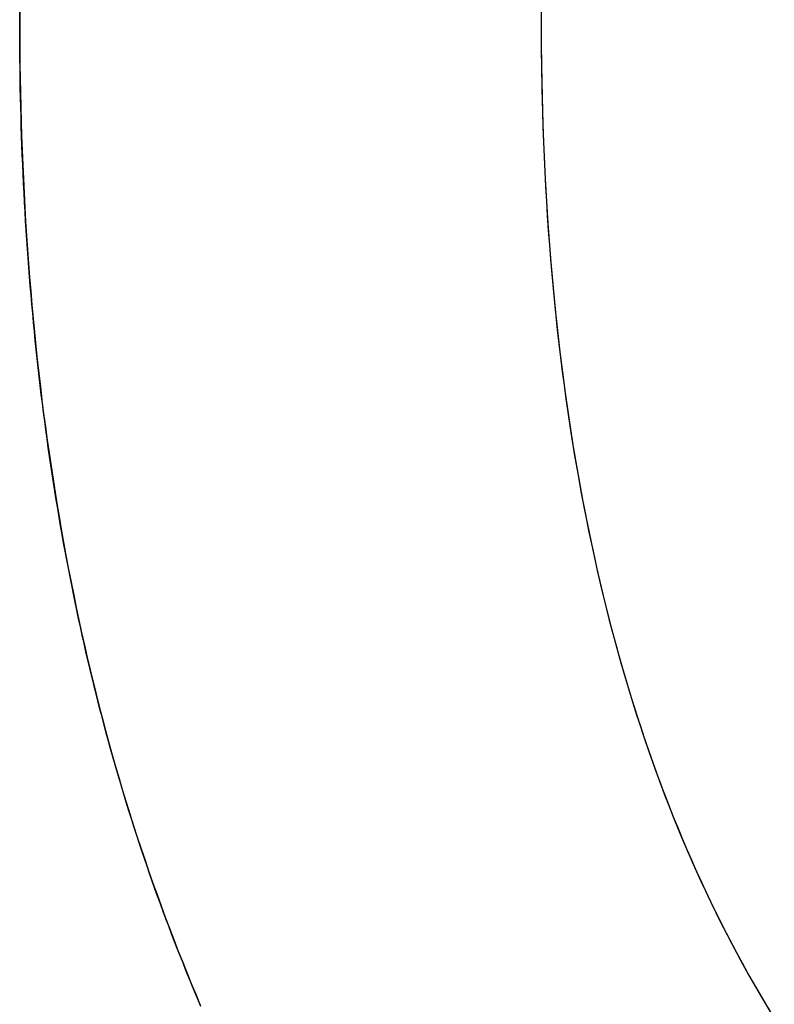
# Model space of a CAD drawing. Extents: x -3.81 to 3.81, y -1.89 to 1.9.
# Tile 115 of 149: x 0.3067 to 0.3276, y 1.1878 to 1.2152. Entities that reach past the tile are written whole.
import ezdxf

# ---------------------------------------------------------------- set-up
doc = ezdxf.new("R2010")
doc.units = 0
doc.layers.get('0').update_dxf_attribs({"linetype": 'CONTINUOUS'})

# ---------------------------------------------------------------- blocks, each defined once
blk = doc.blocks.new('*U1')
for points in [[(0.321171, 1.2156, 4.21), (0.32117, 1.21517, 4.21)], [(0.321173, 1.21582, 4.2098), (0.32117, 1.21517, 4.2098)], [(0.321173, 1.21582, 4.2098), (0.32117, 1.21517, 4.2098)], [(0.321171, 1.2156, 4.21), (0.32117, 1.21517, 4.21)], [(0.306685, 1.21517, 4.21), (0.306685, 1.21544, 4.21)], [(0.306685, 1.21558, 4.2098), (0.306685, 1.21517, 4.2098)], [(0.306685, 1.21558, 4.2098), (0.306685, 1.21517, 4.2098)], [(0.306685, 1.21517, 4.21), (0.306685, 1.21544, 4.21)], [(0.311719, 1.18777, 4.21), (0.311635, 1.18797, 4.21), (0.311551, 1.18817, 4.21), (0.311468, 1.18837, 4.21), (0.311385, 1.18857, 4.21), (0.311303, 1.18877, 4.21), (0.311222, 1.18898, 4.21), (0.311141, 1.18918, 4.21), (0.311061, 1.18938, 4.21), (0.310981, 1.18959, 4.21), (0.310902, 1.18979, 4.21), (0.310824, 1.19, 4.21), (0.310747, 1.1902, 4.21), (0.31067, 1.19041, 4.21), (0.310593, 1.19062, 4.21), (0.310518, 1.19083, 4.21), (0.310443, 1.19104, 4.21), (0.310368, 1.19125, 4.21), (0.310295, 1.19146, 4.21), (0.310222, 1.19167, 4.21), (0.310149, 1.19188, 4.21), (0.310077, 1.19209, 4.21), (0.310006, 1.19231, 4.21), (0.309936, 1.19252, 4.21), (0.309866, 1.19274, 4.21), (0.309798, 1.19295, 4.21), (0.30973, 1.19317, 4.21), (0.309662, 1.19338, 4.21), (0.309596, 1.1936, 4.21), (0.30953, 1.19382, 4.21), (0.309465, 1.19404, 4.21), (0.309401, 1.19426, 4.21), (0.309337, 1.19448, 4.21), (0.309274, 1.1947, 4.21), (0.309212, 1.19492, 4.21), (0.309151, 1.19514, 4.21), (0.309091, 1.19536, 4.21), (0.309031, 1.19558, 4.21), (0.308972, 1.19581, 4.21), (0.308914, 1.19603, 4.21), (0.308856, 1.19626, 4.21), (0.308799, 1.19648, 4.21), (0.308743, 1.19671, 4.21), (0.308688, 1.19693, 4.21), (0.308633, 1.19716, 4.21), (0.30858, 1.19739, 4.21), (0.308527, 1.19762, 4.21), (0.308474, 1.19785, 4.21), (0.308423, 1.19808, 4.21), (0.308372, 1.19831, 4.21), (0.308322, 1.19854, 4.21), (0.308273, 1.19877, 4.21), (0.308224, 1.199, 4.21), (0.308177, 1.19923, 4.21), (0.30813, 1.19947, 4.21), (0.308083, 1.1997, 4.21), (0.308038, 1.19994, 4.21), (0.307993, 1.20017, 4.21), (0.307949, 1.20041, 4.21), (0.307906, 1.20064, 4.21), (0.307864, 1.20088, 4.21), (0.307822, 1.20112, 4.21), (0.307781, 1.20136, 4.21), (0.307741, 1.2016, 4.21), (0.307701, 1.20184, 4.21), (0.307662, 1.20208, 4.21), (0.307624, 1.20232, 4.21), (0.307587, 1.20256, 4.21), (0.307551, 1.2028, 4.21), (0.307515, 1.20304, 4.21), (0.30748, 1.20329, 4.21), (0.307446, 1.20353, 4.21), (0.307412, 1.20378, 4.21), (0.30738, 1.20402, 4.21), (0.307348, 1.20427, 4.21), (0.307317, 1.20452, 4.21), (0.307286, 1.20476, 4.21), (0.307256, 1.20501, 4.21), (0.307227, 1.20526, 4.21), (0.307199, 1.20551, 4.21), (0.307172, 1.20576, 4.21), (0.307145, 1.20601, 4.21), (0.307119, 1.20626, 4.21), (0.307094, 1.20651, 4.21), (0.30707, 1.20676, 4.21), (0.307046, 1.20702, 4.21), (0.307023, 1.20727, 4.21), (0.307001, 1.20753, 4.21), (0.306979, 1.20778, 4.21), (0.306959, 1.20804, 4.21), (0.306939, 1.20829, 4.21), (0.30692, 1.20855, 4.21), (0.306901, 1.20881, 4.21), (0.306883, 1.20906, 4.21), (0.306867, 1.20932, 4.21), (0.30685, 1.20958, 4.21), (0.306835, 1.20984, 4.21), (0.30682, 1.2101, 4.21), (0.306806, 1.21036, 4.21), (0.306793, 1.21063, 4.21), (0.306781, 1.21089, 4.21), (0.306769, 1.21115, 4.21), (0.306758, 1.21142, 4.21), (0.306748, 1.21168, 4.21), (0.306739, 1.21194, 4.21), (0.30673, 1.21221, 4.21), (0.306722, 1.21248, 4.21), (0.306715, 1.21274, 4.21), (0.306709, 1.21301, 4.21), (0.306703, 1.21328, 4.21), (0.306698, 1.21355, 4.21), (0.306694, 1.21382, 4.21), (0.306691, 1.21409, 4.21), (0.306688, 1.21436, 4.21), (0.306686, 1.21463, 4.21), (0.306685, 1.2149, 4.21), (0.306685, 1.21517, 4.21)], [(0.306685, 1.21517, 4.2098), (0.306685, 1.21476, 4.2098), (0.306688, 1.21436, 4.2098), (0.306692, 1.21395, 4.2098), (0.306698, 1.21354, 4.2098), (0.306706, 1.21314, 4.2098), (0.306715, 1.21274, 4.2098), (0.306726, 1.21234, 4.2098), (0.306739, 1.21194, 4.2098), (0.306753, 1.21154, 4.2098), (0.30677, 1.21114, 4.2098), (0.306788, 1.21075, 4.2098), (0.306807, 1.21035, 4.2098), (0.306828, 1.20996, 4.2098), (0.306851, 1.20957, 4.2098), (0.306876, 1.20918, 4.2098), (0.306902, 1.20879, 4.2098), (0.30693, 1.2084, 4.2098), (0.30696, 1.20802, 4.2098), (0.306992, 1.20763, 4.2098), (0.307025, 1.20725, 4.2098), (0.30706, 1.20687, 4.2098), (0.307096, 1.20649, 4.2098), (0.307134, 1.20611, 4.2098), (0.307174, 1.20574, 4.2098), (0.307216, 1.20536, 4.2098), (0.307259, 1.20499, 4.2098), (0.307304, 1.20461, 4.2098), (0.307351, 1.20424, 4.2098), (0.3074, 1.20387, 4.2098), (0.30745, 1.2035, 4.2098), (0.307502, 1.20314, 4.2098), (0.307555, 1.20277, 4.2098), (0.307611, 1.20241, 4.2098), (0.307668, 1.20204, 4.2098), (0.307726, 1.20168, 4.2098), (0.307787, 1.20132, 4.2098), (0.307849, 1.20097, 4.2098), (0.307912, 1.20061, 4.2098), (0.307978, 1.20025, 4.2098), (0.308045, 1.1999, 4.2098), (0.308114, 1.19955, 4.2098), (0.308185, 1.19919, 4.2098), (0.308257, 1.19885, 4.2098), (0.308331, 1.1985, 4.2098), (0.308406, 1.19815, 4.2098), (0.308484, 1.1978, 4.2098), (0.308563, 1.19746, 4.2098), (0.308644, 1.19712, 4.2098), (0.308726, 1.19678, 4.2098), (0.30881, 1.19644, 4.2098), (0.308896, 1.1961, 4.2098), (0.308984, 1.19576, 4.2098), (0.309073, 1.19543, 4.2098), (0.309164, 1.19509, 4.2098), (0.309257, 1.19476, 4.2098), (0.309351, 1.19443, 4.2098), (0.309447, 1.1941, 4.2098), (0.309545, 1.19377, 4.2098), (0.309644, 1.19344, 4.2098), (0.309746, 1.19312, 4.2098), (0.309849, 1.19279, 4.2098), (0.309953, 1.19247, 4.2098), (0.310059, 1.19215, 4.2098), (0.310167, 1.19183, 4.2098), (0.310277, 1.19151, 4.2098), (0.310388, 1.19119, 4.2098), (0.3105, 1.19088, 4.2098), (0.310614, 1.19056, 4.2098), (0.310729, 1.19025, 4.2098), (0.310846, 1.18994, 4.2098), (0.310964, 1.18963, 4.2098), (0.311083, 1.18932, 4.2098), (0.311204, 1.18902, 4.2098), (0.311327, 1.18871, 4.2098), (0.311451, 1.18841, 4.2098), (0.311576, 1.18811, 4.2098), (0.311703, 1.18781, 4.2098)], [(0.306685, 1.21517, 4.2098), (0.306685, 1.21476, 4.2098), (0.306688, 1.21436, 4.2098), (0.306692, 1.21395, 4.2098), (0.306698, 1.21354, 4.2098), (0.306706, 1.21314, 4.2098), (0.306715, 1.21274, 4.2098), (0.306726, 1.21234, 4.2098), (0.306739, 1.21194, 4.2098), (0.306753, 1.21154, 4.2098), (0.30677, 1.21114, 4.2098), (0.306788, 1.21075, 4.2098), (0.306807, 1.21035, 4.2098), (0.306828, 1.20996, 4.2098), (0.306851, 1.20957, 4.2098), (0.306876, 1.20918, 4.2098), (0.306902, 1.20879, 4.2098), (0.30693, 1.2084, 4.2098), (0.30696, 1.20802, 4.2098), (0.306992, 1.20763, 4.2098), (0.307025, 1.20725, 4.2098), (0.30706, 1.20687, 4.2098), (0.307096, 1.20649, 4.2098), (0.307134, 1.20611, 4.2098), (0.307174, 1.20574, 4.2098), (0.307216, 1.20536, 4.2098), (0.307259, 1.20499, 4.2098), (0.307304, 1.20461, 4.2098), (0.307351, 1.20424, 4.2098), (0.3074, 1.20387, 4.2098), (0.30745, 1.2035, 4.2098), (0.307502, 1.20314, 4.2098), (0.307555, 1.20277, 4.2098), (0.307611, 1.20241, 4.2098), (0.307668, 1.20204, 4.2098), (0.307726, 1.20168, 4.2098), (0.307787, 1.20132, 4.2098), (0.307849, 1.20097, 4.2098), (0.307912, 1.20061, 4.2098), (0.307978, 1.20025, 4.2098), (0.308045, 1.1999, 4.2098), (0.308114, 1.19955, 4.2098), (0.308185, 1.19919, 4.2098), (0.308257, 1.19885, 4.2098), (0.308331, 1.1985, 4.2098), (0.308406, 1.19815, 4.2098), (0.308484, 1.1978, 4.2098), (0.308563, 1.19746, 4.2098), (0.308644, 1.19712, 4.2098), (0.308726, 1.19678, 4.2098), (0.30881, 1.19644, 4.2098), (0.308896, 1.1961, 4.2098), (0.308984, 1.19576, 4.2098), (0.309073, 1.19543, 4.2098), (0.309164, 1.19509, 4.2098), (0.309257, 1.19476, 4.2098), (0.309351, 1.19443, 4.2098), (0.309447, 1.1941, 4.2098), (0.309545, 1.19377, 4.2098), (0.309644, 1.19344, 4.2098), (0.309746, 1.19312, 4.2098), (0.309849, 1.19279, 4.2098), (0.309953, 1.19247, 4.2098), (0.310059, 1.19215, 4.2098), (0.310167, 1.19183, 4.2098), (0.310277, 1.19151, 4.2098), (0.310388, 1.19119, 4.2098), (0.3105, 1.19088, 4.2098), (0.310614, 1.19056, 4.2098), (0.310729, 1.19025, 4.2098), (0.310846, 1.18994, 4.2098), (0.310964, 1.18963, 4.2098), (0.311083, 1.18932, 4.2098), (0.311204, 1.18902, 4.2098), (0.311327, 1.18871, 4.2098), (0.311451, 1.18841, 4.2098), (0.311576, 1.18811, 4.2098), (0.311703, 1.18781, 4.2098)], [(0.311719, 1.18777, 4.21), (0.311635, 1.18797, 4.21), (0.311551, 1.18817, 4.21), (0.311468, 1.18837, 4.21), (0.311385, 1.18857, 4.21), (0.311303, 1.18877, 4.21), (0.311222, 1.18898, 4.21), (0.311141, 1.18918, 4.21), (0.311061, 1.18938, 4.21), (0.310981, 1.18959, 4.21), (0.310902, 1.18979, 4.21), (0.310824, 1.19, 4.21), (0.310747, 1.1902, 4.21), (0.31067, 1.19041, 4.21), (0.310593, 1.19062, 4.21), (0.310518, 1.19083, 4.21), (0.310443, 1.19104, 4.21), (0.310368, 1.19125, 4.21), (0.310295, 1.19146, 4.21), (0.310222, 1.19167, 4.21), (0.310149, 1.19188, 4.21), (0.310077, 1.19209, 4.21), (0.310006, 1.19231, 4.21), (0.309936, 1.19252, 4.21), (0.309866, 1.19274, 4.21), (0.309798, 1.19295, 4.21), (0.30973, 1.19317, 4.21), (0.309662, 1.19338, 4.21), (0.309596, 1.1936, 4.21), (0.30953, 1.19382, 4.21), (0.309465, 1.19404, 4.21), (0.309401, 1.19426, 4.21), (0.309337, 1.19448, 4.21), (0.309274, 1.1947, 4.21), (0.309212, 1.19492, 4.21), (0.309151, 1.19514, 4.21), (0.309091, 1.19536, 4.21), (0.309031, 1.19558, 4.21), (0.308972, 1.19581, 4.21), (0.308914, 1.19603, 4.21), (0.308856, 1.19626, 4.21), (0.308799, 1.19648, 4.21), (0.308743, 1.19671, 4.21), (0.308688, 1.19693, 4.21), (0.308633, 1.19716, 4.21), (0.30858, 1.19739, 4.21), (0.308527, 1.19762, 4.21), (0.308474, 1.19785, 4.21), (0.308423, 1.19808, 4.21), (0.308372, 1.19831, 4.21), (0.308322, 1.19854, 4.21), (0.308273, 1.19877, 4.21), (0.308224, 1.199, 4.21), (0.308177, 1.19923, 4.21), (0.30813, 1.19947, 4.21), (0.308083, 1.1997, 4.21), (0.308038, 1.19994, 4.21), (0.307993, 1.20017, 4.21), (0.307949, 1.20041, 4.21), (0.307906, 1.20064, 4.21), (0.307864, 1.20088, 4.21), (0.307822, 1.20112, 4.21), (0.307781, 1.20136, 4.21), (0.307741, 1.2016, 4.21), (0.307701, 1.20184, 4.21), (0.307662, 1.20208, 4.21), (0.307624, 1.20232, 4.21), (0.307587, 1.20256, 4.21), (0.307551, 1.2028, 4.21), (0.307515, 1.20304, 4.21), (0.30748, 1.20329, 4.21), (0.307446, 1.20353, 4.21), (0.307412, 1.20378, 4.21), (0.30738, 1.20402, 4.21), (0.307348, 1.20427, 4.21), (0.307317, 1.20452, 4.21), (0.307286, 1.20476, 4.21), (0.307256, 1.20501, 4.21), (0.307227, 1.20526, 4.21), (0.307199, 1.20551, 4.21), (0.307172, 1.20576, 4.21), (0.307145, 1.20601, 4.21), (0.307119, 1.20626, 4.21), (0.307094, 1.20651, 4.21), (0.30707, 1.20676, 4.21), (0.307046, 1.20702, 4.21), (0.307023, 1.20727, 4.21), (0.307001, 1.20753, 4.21), (0.306979, 1.20778, 4.21), (0.306959, 1.20804, 4.21), (0.306939, 1.20829, 4.21), (0.30692, 1.20855, 4.21), (0.306901, 1.20881, 4.21), (0.306883, 1.20906, 4.21), (0.306867, 1.20932, 4.21), (0.30685, 1.20958, 4.21), (0.306835, 1.20984, 4.21), (0.30682, 1.2101, 4.21), (0.306806, 1.21036, 4.21), (0.306793, 1.21063, 4.21), (0.306781, 1.21089, 4.21), (0.306769, 1.21115, 4.21), (0.306758, 1.21142, 4.21), (0.306748, 1.21168, 4.21), (0.306739, 1.21194, 4.21), (0.30673, 1.21221, 4.21), (0.306722, 1.21248, 4.21), (0.306715, 1.21274, 4.21), (0.306709, 1.21301, 4.21), (0.306703, 1.21328, 4.21), (0.306698, 1.21355, 4.21), (0.306694, 1.21382, 4.21), (0.306691, 1.21409, 4.21), (0.306688, 1.21436, 4.21), (0.306686, 1.21463, 4.21), (0.306685, 1.2149, 4.21), (0.306685, 1.21517, 4.21)], [(0.32117, 1.21517, 4.21), (0.321171, 1.21474, 4.21), (0.321174, 1.21431, 4.21), (0.32118, 1.21389, 4.21), (0.321187, 1.21346, 4.21), (0.321196, 1.21304, 4.21), (0.321207, 1.21262, 4.21), (0.32122, 1.2122, 4.21), (0.321236, 1.21178, 4.21), (0.321253, 1.21137, 4.21), (0.321272, 1.21095, 4.21), (0.321294, 1.21054, 4.21), (0.321317, 1.21013, 4.21), (0.321343, 1.20973, 4.21), (0.32137, 1.20932, 4.21), (0.3214, 1.20892, 4.21), (0.321431, 1.20852, 4.21), (0.321465, 1.20813, 4.21), (0.321501, 1.20773, 4.21), (0.321538, 1.20734, 4.21), (0.321578, 1.20695, 4.21), (0.32162, 1.20656, 4.21), (0.321664, 1.20617, 4.21), (0.32171, 1.20579, 4.21), (0.321758, 1.2054, 4.21), (0.321808, 1.20502, 4.21), (0.32186, 1.20464, 4.21), (0.321914, 1.20427, 4.21), (0.32197, 1.20389, 4.21), (0.322028, 1.20352, 4.21), (0.322088, 1.20315, 4.21), (0.32215, 1.20278, 4.21), (0.322215, 1.20242, 4.21), (0.322281, 1.20205, 4.21), (0.322349, 1.20169, 4.21), (0.322419, 1.20133, 4.21), (0.322492, 1.20098, 4.21), (0.322566, 1.20062, 4.21), (0.322643, 1.20027, 4.21), (0.322721, 1.19992, 4.21), (0.322802, 1.19957, 4.21), (0.322884, 1.19922, 4.21), (0.322969, 1.19888, 4.21), (0.323056, 1.19853, 4.21), (0.323144, 1.19819, 4.21), (0.323235, 1.19786, 4.21), (0.323328, 1.19752, 4.21), (0.323423, 1.19719, 4.21), (0.32352, 1.19685, 4.21), (0.323619, 1.19653, 4.21), (0.32372, 1.1962, 4.21), (0.323823, 1.19587, 4.21), (0.323928, 1.19555, 4.21), (0.324035, 1.19523, 4.21), (0.324144, 1.19491, 4.21), (0.324255, 1.19459, 4.21), (0.324368, 1.19428, 4.21), (0.324483, 1.19396, 4.21), (0.324601, 1.19365, 4.21), (0.32472, 1.19335, 4.21), (0.324841, 1.19304, 4.21), (0.324965, 1.19274, 4.21), (0.32509, 1.19243, 4.21), (0.325218, 1.19213, 4.21), (0.325347, 1.19184, 4.21), (0.325479, 1.19154, 4.21), (0.325612, 1.19125, 4.21), (0.325748, 1.19096, 4.21), (0.325885, 1.19067, 4.21), (0.326025, 1.19038, 4.21), (0.326167, 1.19009, 4.21), (0.326311, 1.18981, 4.21), (0.326457, 1.18953, 4.21), (0.326604, 1.18925, 4.21), (0.326754, 1.18898, 4.21), (0.326906, 1.1887, 4.21), (0.32706, 1.18843, 4.21), (0.327216, 1.18816, 4.21), (0.327374, 1.18789, 4.21), (0.327534, 1.18763, 4.21)], [(0.32117, 1.21517, 4.2098), (0.321173, 1.21453, 4.2098), (0.32118, 1.21388, 4.2098), (0.321191, 1.21324, 4.2098), (0.321207, 1.21261, 4.2098), (0.321228, 1.21198, 4.2098), (0.321253, 1.21136, 4.2098), (0.321283, 1.21074, 4.2098), (0.321318, 1.21012, 4.2098), (0.321357, 1.20951, 4.2098), (0.321401, 1.20891, 4.2098), (0.321449, 1.20831, 4.2098), (0.321502, 1.20771, 4.2098), (0.32156, 1.20712, 4.2098), (0.321622, 1.20654, 4.2098), (0.321689, 1.20595, 4.2098), (0.321761, 1.20538, 4.2098), (0.321837, 1.20481, 4.2098), (0.321918, 1.20424, 4.2098), (0.322003, 1.20368, 4.2098), (0.322093, 1.20312, 4.2098), (0.322187, 1.20257, 4.2098), (0.322287, 1.20202, 4.2098), (0.32239, 1.20148, 4.2098), (0.322499, 1.20094, 4.2098), (0.322612, 1.20041, 4.2098), (0.322729, 1.19988, 4.2098), (0.322852, 1.19936, 4.2098), (0.322979, 1.19884, 4.2098), (0.32311, 1.19833, 4.2098), (0.323246, 1.19782, 4.2098), (0.323387, 1.19731, 4.2098), (0.323532, 1.19681, 4.2098), (0.323682, 1.19632, 4.2098), (0.323837, 1.19583, 4.2098), (0.323996, 1.19534, 4.2098), (0.324159, 1.19486, 4.2098), (0.324328, 1.19439, 4.2098), (0.324501, 1.19392, 4.2098), (0.324678, 1.19345, 4.2098), (0.324861, 1.19299, 4.2098), (0.325047, 1.19254, 4.2098), (0.325239, 1.19208, 4.2098), (0.325435, 1.19164, 4.2098), (0.325636, 1.1912, 4.2098), (0.325841, 1.19076, 4.2098), (0.326051, 1.19033, 4.2098), (0.326265, 1.1899, 4.2098), (0.326484, 1.18948, 4.2098), (0.326708, 1.18906, 4.2098), (0.326936, 1.18865, 4.2098), (0.327169, 1.18824, 4.2098), (0.327407, 1.18784, 4.2098), (0.327649, 1.18744, 4.2098)], [(0.32117, 1.21517, 4.2098), (0.321173, 1.21453, 4.2098), (0.32118, 1.21388, 4.2098), (0.321191, 1.21324, 4.2098), (0.321207, 1.21261, 4.2098), (0.321228, 1.21198, 4.2098), (0.321253, 1.21136, 4.2098), (0.321283, 1.21074, 4.2098), (0.321318, 1.21012, 4.2098), (0.321357, 1.20951, 4.2098), (0.321401, 1.20891, 4.2098), (0.321449, 1.20831, 4.2098), (0.321502, 1.20771, 4.2098), (0.32156, 1.20712, 4.2098), (0.321622, 1.20654, 4.2098), (0.321689, 1.20595, 4.2098), (0.321761, 1.20538, 4.2098), (0.321837, 1.20481, 4.2098), (0.321918, 1.20424, 4.2098), (0.322003, 1.20368, 4.2098), (0.322093, 1.20312, 4.2098), (0.322187, 1.20257, 4.2098), (0.322287, 1.20202, 4.2098), (0.32239, 1.20148, 4.2098), (0.322499, 1.20094, 4.2098), (0.322612, 1.20041, 4.2098), (0.322729, 1.19988, 4.2098), (0.322852, 1.19936, 4.2098), (0.322979, 1.19884, 4.2098), (0.32311, 1.19833, 4.2098), (0.323246, 1.19782, 4.2098), (0.323387, 1.19731, 4.2098), (0.323532, 1.19681, 4.2098), (0.323682, 1.19632, 4.2098), (0.323837, 1.19583, 4.2098), (0.323996, 1.19534, 4.2098), (0.324159, 1.19486, 4.2098), (0.324328, 1.19439, 4.2098), (0.324501, 1.19392, 4.2098), (0.324678, 1.19345, 4.2098), (0.324861, 1.19299, 4.2098), (0.325047, 1.19254, 4.2098), (0.325239, 1.19208, 4.2098), (0.325435, 1.19164, 4.2098), (0.325636, 1.1912, 4.2098), (0.325841, 1.19076, 4.2098), (0.326051, 1.19033, 4.2098), (0.326265, 1.1899, 4.2098), (0.326484, 1.18948, 4.2098), (0.326708, 1.18906, 4.2098), (0.326936, 1.18865, 4.2098), (0.327169, 1.18824, 4.2098), (0.327407, 1.18784, 4.2098), (0.327649, 1.18744, 4.2098)], [(0.32117, 1.21517, 4.21), (0.321171, 1.21474, 4.21), (0.321174, 1.21431, 4.21), (0.32118, 1.21389, 4.21), (0.321187, 1.21346, 4.21), (0.321196, 1.21304, 4.21), (0.321207, 1.21262, 4.21), (0.32122, 1.2122, 4.21), (0.321236, 1.21178, 4.21), (0.321253, 1.21137, 4.21), (0.321272, 1.21095, 4.21), (0.321294, 1.21054, 4.21), (0.321317, 1.21013, 4.21), (0.321343, 1.20973, 4.21), (0.32137, 1.20932, 4.21), (0.3214, 1.20892, 4.21), (0.321431, 1.20852, 4.21), (0.321465, 1.20813, 4.21), (0.321501, 1.20773, 4.21), (0.321538, 1.20734, 4.21), (0.321578, 1.20695, 4.21), (0.32162, 1.20656, 4.21), (0.321664, 1.20617, 4.21), (0.32171, 1.20579, 4.21), (0.321758, 1.2054, 4.21), (0.321808, 1.20502, 4.21), (0.32186, 1.20464, 4.21), (0.321914, 1.20427, 4.21), (0.32197, 1.20389, 4.21), (0.322028, 1.20352, 4.21), (0.322088, 1.20315, 4.21), (0.32215, 1.20278, 4.21), (0.322215, 1.20242, 4.21), (0.322281, 1.20205, 4.21), (0.322349, 1.20169, 4.21), (0.322419, 1.20133, 4.21), (0.322492, 1.20098, 4.21), (0.322566, 1.20062, 4.21), (0.322643, 1.20027, 4.21), (0.322721, 1.19992, 4.21), (0.322802, 1.19957, 4.21), (0.322884, 1.19922, 4.21), (0.322969, 1.19888, 4.21), (0.323056, 1.19853, 4.21), (0.323144, 1.19819, 4.21), (0.323235, 1.19786, 4.21), (0.323328, 1.19752, 4.21), (0.323423, 1.19719, 4.21), (0.32352, 1.19685, 4.21), (0.323619, 1.19653, 4.21), (0.32372, 1.1962, 4.21), (0.323823, 1.19587, 4.21), (0.323928, 1.19555, 4.21), (0.324035, 1.19523, 4.21), (0.324144, 1.19491, 4.21), (0.324255, 1.19459, 4.21), (0.324368, 1.19428, 4.21), (0.324483, 1.19396, 4.21), (0.324601, 1.19365, 4.21), (0.32472, 1.19335, 4.21), (0.324841, 1.19304, 4.21), (0.324965, 1.19274, 4.21), (0.32509, 1.19243, 4.21), (0.325218, 1.19213, 4.21), (0.325347, 1.19184, 4.21), (0.325479, 1.19154, 4.21), (0.325612, 1.19125, 4.21), (0.325748, 1.19096, 4.21), (0.325885, 1.19067, 4.21), (0.326025, 1.19038, 4.21), (0.326167, 1.19009, 4.21), (0.326311, 1.18981, 4.21), (0.326457, 1.18953, 4.21), (0.326604, 1.18925, 4.21), (0.326754, 1.18898, 4.21), (0.326906, 1.1887, 4.21), (0.32706, 1.18843, 4.21), (0.327216, 1.18816, 4.21), (0.327374, 1.18789, 4.21), (0.327534, 1.18763, 4.21)]]:
    blk.add_polyline3d(points)

msp = doc.modelspace()

# ---------------------------------------------------------------- block references
msp.add_blockref('*U1', (0, 0))

doc.saveas('drawing.dxf')
